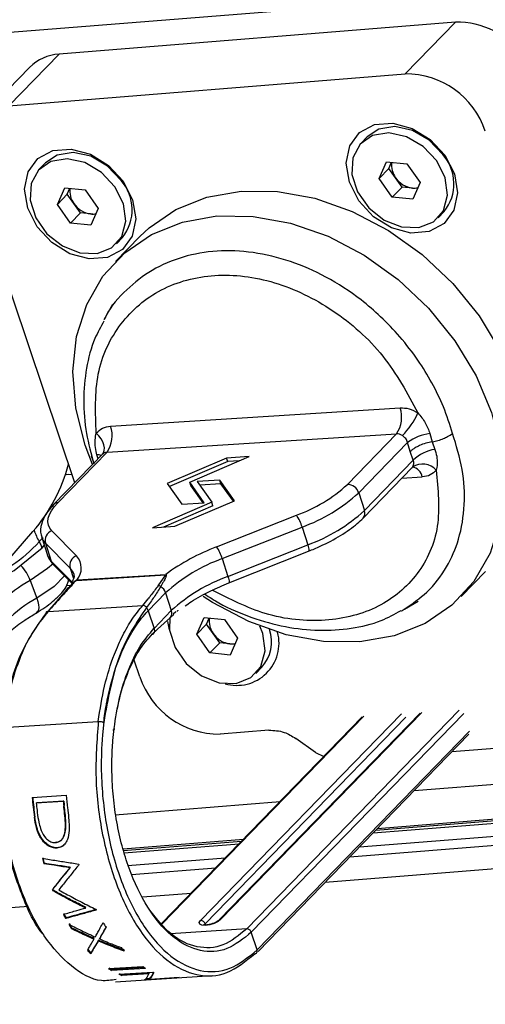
# Model space of a CAD drawing. Header units: millimetres. Extents: x 9 to 583, y 10 to 410.
# Tile 40 of 122: x 256.74 to 261.38, y 62.11 to 71.93. Entities that reach past the tile are written whole.
import ezdxf

# ---------------------------------------------------------------- set-up
doc = ezdxf.new("R2010")
doc.units = ezdxf.units.MM

msp = doc.modelspace()

# ---------------------------------------------------------------- linework, layer by layer
at = {"color": 7, "linetype": 'Continuous', "lineweight": 25}
for p, q in [((270.3111, 72.9007), (244.5318, 70.8234)), ((261.0825, 71.9022), (257.1335, 71.584)), ((260.5821, 71.3866), (261.0825, 71.9022)), ((257.1335, 71.584), (256.633, 71.0684)), ((256.8392, 71.452), (256.3388, 70.9364)), ((256.633, 71.0684), (260.5821, 71.3866)), ((260.2037, 70.7594), (260.1425, 70.6963)), ((256.9972, 70.501), (256.936, 70.438)), ((260.3225, 70.3438), (260.3952, 70.5104)), ((260.4208, 70.445), (260.3225, 70.3438)), ((260.3952, 70.5104), (260.599, 70.4904)), ((260.4208, 70.445), (260.4471, 70.5053)), ((260.4864, 70.3517), (260.4208, 70.445)), ((260.599, 70.4904), (260.7302, 70.3037)), ((257.289, 67.3079), (256.2504, 70.4012)), ((260.4537, 70.157), (260.3225, 70.3438)), ((260.552, 70.2583), (260.4864, 70.3517)), ((257.116, 70.0854), (257.1887, 70.2521)), ((257.1887, 70.2521), (257.3926, 70.232)), ((257.2143, 70.1867), (257.2406, 70.247)), ((257.3926, 70.232), (257.5237, 70.0453)), ((260.552, 70.2583), (260.4537, 70.157)), ((260.6539, 70.2483), (260.552, 70.2583)), ((260.7039, 70.2434), (260.6539, 70.2483)), ((260.7302, 70.3037), (260.6575, 70.137)), ((257.2143, 70.1867), (257.116, 70.0854)), ((257.2799, 70.0933), (257.2143, 70.1867)), ((260.6575, 70.137), (260.4537, 70.157)), ((257.2472, 69.8987), (257.116, 70.0854)), ((257.3455, 69.9999), (257.2799, 70.0933)), ((257.5237, 70.0453), (257.451, 69.8786)), ((257.3455, 69.9999), (257.2472, 69.8987)), ((257.4474, 69.9899), (257.3455, 69.9999)), ((257.4974, 69.985), (257.4474, 69.9899)), ((260.9102, 69.9511), (260.9715, 70.0142)), ((257.451, 69.8786), (257.2472, 69.8987)), ((257.9375, 69.7657), (257.6962, 69.5172)), ((257.7038, 69.6927), (257.765, 69.7558)), ((257.6641, 69.0867), (257.5787, 68.9345)), ((257.6467, 67.874), (260.5315, 68.0567)), ((257.4965, 67.7735), (257.5035, 67.8024)), ((257.6112, 67.6141), (260.496, 67.7968)), ((260.0061, 67.2921), (260.496, 67.7968)), ((260.8291, 67.7986), (260.8523, 67.7181)), ((260.1193, 67.2088), (260.6067, 67.7109)), ((260.6326, 67.6198), (260.6067, 67.7109)), ((260.8523, 67.7181), (260.8792, 67.642)), ((257.5796, 67.6072), (257.0779, 67.0904)), ((257.6112, 67.6141), (257.1213, 67.1094)), ((257.4538, 67.5783), (257.4808, 67.5055)), ((257.5103, 67.5884), (257.5025, 67.6209)), ((258.435, 67.316), (259.0272, 67.5696)), ((259.0272, 67.5696), (258.8024, 67.5553)), ((260.6634, 67.5337), (260.6326, 67.6198)), ((260.8792, 67.642), (260.8885, 67.6111)), ((258.8024, 67.5553), (258.2102, 67.3018)), ((258.8137, 67.5199), (258.232, 67.2708)), ((258.8137, 67.5199), (258.8024, 67.5553)), ((258.9281, 67.5271), (258.8137, 67.5199)), ((260.176, 67.0316), (260.6634, 67.5337)), ((260.163, 66.9566), (260.6557, 67.4643)), ((260.8984, 67.4624), (260.8925, 67.4346)), ((258.2102, 67.3018), (258.3556, 67.095)), ((258.5804, 67.1092), (258.435, 67.316)), ((258.4464, 67.2806), (258.435, 67.316)), ((258.5674, 67.1084), (258.4464, 67.2806)), ((258.7348, 67.335), (258.51, 67.3208)), ((258.51, 67.3208), (258.6554, 67.114)), ((258.7462, 67.2996), (258.5343, 67.2862)), ((258.8802, 67.1282), (258.7348, 67.335)), ((258.7462, 67.2996), (258.7348, 67.335)), ((258.8698, 67.1238), (258.7462, 67.2996)), ((260.1193, 67.2088), (260.176, 67.0316)), ((258.6554, 67.114), (258.0632, 66.8604)), ((258.6667, 67.0785), (258.1736, 66.8674)), ((258.288, 66.8747), (258.8802, 67.1282)), ((258.3556, 67.095), (258.5804, 67.1092)), ((258.6667, 67.0785), (258.6554, 67.114)), ((258.7025, 66.6692), (259.4981, 66.985)), ((255.9239, 65.7318), (256.873, 66.8226)), ((257.0606, 66.8306), (257.3073, 66.5808)), ((258.0632, 66.8604), (258.288, 66.8747)), ((258.7593, 66.5518), (259.5549, 66.8676)), ((259.5549, 66.8676), (259.6116, 66.6904)), ((256.9609, 66.7643), (257.0176, 66.5871)), ((256.9638, 66.756), (256.9609, 66.7643)), ((256.9864, 66.6844), (256.963, 66.6603)), ((256.9974, 66.7056), (257.2441, 66.4559)), ((256.9974, 66.7056), (257.0541, 66.5284)), ((258.816, 66.3746), (259.6116, 66.6904)), ((257.0205, 66.5788), (257.0176, 66.5871)), ((258.8245, 66.3104), (259.6201, 66.6262)), ((257.0745, 66.4944), (257.2566, 66.3101)), ((258.7593, 66.5518), (258.816, 66.3746)), ((257.3054, 66.3353), (258.1974, 66.3918)), ((257.312, 66.3393), (258.1976, 66.3954)), ((258.119, 66.2809), (258.1974, 66.3918)), ((258.2011, 66.3931), (258.2009, 66.3756)), ((261.1405, 66.174), (261.3818, 66.4226)), ((256.8454, 66.3345), (256.9111, 66.1581)), ((257.2812, 66.313), (257.2902, 66.3227)), ((257.2956, 66.3317), (257.304, 66.3363)), ((257.2998, 66.3315), (257.3054, 66.3353)), ((258.1647, 66.3074), (258.146, 66.2744)), ((257.1834, 66.2135), (256.9998, 66.002)), ((257.203, 66.2827), (257.259, 66.2872)), ((258.0224, 66.033), (258.1948, 66.2106)), ((258.1948, 66.2106), (258.2515, 66.0334)), ((257.967, 66.086), (258.0211, 66.1521)), ((260.5743, 66.0469), (260.7112, 66.1291)), ((257.0242, 66.0262), (257.967, 66.086)), ((258.0057, 66.0657), (258.0224, 66.033)), ((258.0224, 66.033), (258.0791, 65.8558)), ((258.0791, 65.8558), (258.2515, 66.0334)), ((258.298, 66.0221), (258.2712, 65.9981)), ((258.2447, 65.966), (258.0836, 65.8222)), ((258.2337, 65.8417), (258.2181, 65.9262)), ((258.2768, 65.9951), (258.2447, 65.966)), ((258.5046, 65.7976), (258.5773, 65.9643)), ((258.6029, 65.8989), (258.5046, 65.7976)), ((258.5773, 65.9643), (258.7812, 65.9443)), ((258.6029, 65.8989), (258.6292, 65.9592)), ((258.6685, 65.8055), (258.6029, 65.8989)), ((258.7812, 65.9443), (258.9123, 65.7575)), ((258.0592, 65.798), (258.1108, 65.8466)), ((258.0791, 65.8558), (258.0836, 65.8222)), ((258.7341, 65.7122), (258.6685, 65.8055)), ((258.6358, 65.6109), (258.5046, 65.7976)), ((258.7341, 65.7122), (258.6358, 65.6109)), ((258.836, 65.7022), (258.7341, 65.7122)), ((258.886, 65.6972), (258.836, 65.7022)), ((258.9123, 65.7575), (258.8396, 65.5909)), ((258.8396, 65.5909), (258.6358, 65.6109)), ((257.9385, 65.3737), (257.8829, 65.5394)), ((259.0924, 65.405), (259.1536, 65.468)), ((256.5732, 64.8685), (257.5235, 64.9287)), ((260.1538, 64.9735), (258.1535, 62.9127)), ((260.7308, 65.0101), (258.729, 62.9478)), ((259.2246, 64.841), (258.7372, 64.8017)), ((259.1162, 62.6352), (261.2182, 64.8008)), ((259.6871, 64.6189), (259.4926, 64.7582)), ((261.706, 64.6773), (261.0467, 64.6241)), ((259.6871, 64.6189), (259.7707, 64.5789)), ((256.8652, 64.1711), (257.2046, 64.1926)), ((256.9051, 64.1157), (257.1749, 64.1328)), ((257.1801, 64.1337), (256.9103, 64.1166)), ((257.1801, 64.1337), (257.1749, 64.1328)), ((256.9051, 64.1157), (256.9103, 64.1166)), ((257.1847, 64.0889), (257.1795, 64.0878)), ((256.8865, 63.973), (256.8917, 63.9747)), ((260.263, 63.8167), (261.8611, 63.9455)), ((260.2889, 63.8433), (261.857, 63.9697)), ((260.3067, 63.8617), (261.8541, 63.9864)), ((257.2015, 63.8944), (257.1964, 63.8922)), ((257.7703, 63.6573), (258.9701, 63.754)), ((257.1025, 63.7233), (257.0976, 63.7203)), ((257.1146, 63.6688), (257.1097, 63.6655)), ((257.773, 63.6406), (258.9522, 63.7356)), ((257.7799, 63.6166), (258.9264, 63.709)), ((260.0304, 63.5771), (261.9232, 63.7296)), ((256.9815, 63.5089), (256.9862, 63.513)), ((257.247, 63.4729), (257.2425, 63.4686)), ((257.8553, 63.4018), (258.6938, 63.4693)), ((257.088, 63.2758), (257.0926, 63.2814)), ((257.1299, 63.2482), (257.1341, 63.2536)), ((257.1585, 63.2841), (257.1341, 63.2536)), ((257.0712, 63.2385), (257.0754, 63.2439)), ((257.3967, 63.067), (257.4005, 63.0734)), ((257.1986, 62.962), (257.2021, 62.9689)), ((257.2578, 62.8603), (257.261, 62.8677)), ((257.4803, 62.7564), (257.4831, 62.7643)), ((257.5352, 62.7599), (257.5381, 62.7678)), ((259.1055, 62.6488), (259.0488, 62.826)), ((257.5228, 62.7382), (257.5256, 62.7462)), ((257.4478, 62.6125), (257.4501, 62.6211)), ((257.6266, 62.4624), (257.966, 62.4839)), ((257.9958, 62.4654), (257.6564, 62.4439)), ((257.9816, 62.474), (257.6575, 62.4534)), ((257.6575, 62.4534), (257.6564, 62.4439)), ((257.6946, 62.3323), (258.6618, 62.3936)), ((257.7294, 62.406), (258.0688, 62.4275)), ((258.0263, 62.4101), (257.7597, 62.3932)), ((257.7597, 62.3932), (257.7604, 62.403)), ((258.0269, 62.4198), (257.7604, 62.403)), ((258.3305, 62.3729), (257.9911, 62.3514)), ((258.0325, 62.364), (257.9993, 62.3619)), ((258.0269, 62.4198), (258.0263, 62.4101)), ((258.0329, 62.3559), (258.0325, 62.3659)), ((258.0329, 62.3559), (258.3, 62.3728)), ((257.9911, 62.3514), (257.9909, 62.3546))]:
    msp.add_line(p, q, dxfattribs=at)
at = {"color": 8, "linetype": 'Continuous', "lineweight": 25}
for p, q in [((257.5217, 67.5477), (257.5103, 67.5884)), ((260.5481, 67.3534), (260.7525, 67.3664)), ((256.9642, 66.7537), (256.934, 66.7225)), ((256.9585, 66.6578), (256.9859, 66.6861)), ((257.0541, 66.5284), (257.2608, 66.3191)), ((257.2441, 66.4559), (257.2769, 66.3533)), ((258.7463, 62.9553), (260.7481, 65.0177)), ((261.1214, 65.0413), (259.0035, 62.8593)), ((258.1583, 62.9074), (260.1711, 64.9811)), ((260.5445, 65.0048), (258.5427, 62.9424)), ((260.5898, 64.9715), (258.588, 62.9092)), ((261.1667, 65.008), (259.0488, 62.826)), ((259.1055, 62.6488), (261.2234, 64.8308)), ((260.6725, 64.2385), (261.7953, 64.329)), ((257.6912, 63.9983), (259.3358, 64.1308)), ((260.1268, 63.6764), (261.8897, 63.8184)), ((257.8162, 63.4902), (258.7901, 63.5687)), ((259.7852, 63.3245), (262.0084, 63.5036)), ((257.9629, 63.1776), (258.4486, 63.2168)), ((241.8685, 61.8808), (256.8266, 63.0861)), ((259.0035, 62.8593), (258.245, 62.8113)), ((258.5805, 62.8985), (258.588, 62.9092)), ((258.588, 62.9092), (258.5915, 62.8982))]:
    msp.add_line(p, q, dxfattribs=at)
at = {"color": 7, "linetype": 'Continuous', "lineweight": 25, "flags": 128}
for points in [[(261.0727, 70.3898), (261.1042, 70.1996), (261.0688, 70.0272), (260.9707, 69.8935), (260.8219, 69.8145), (260.6402, 69.7999), (260.4476, 69.8513), (260.2673, 69.9626), (260.121, 70.1204), (260.0264, 70.3055), (259.995, 70.4957), (260.0304, 70.6681), (260.1284, 70.8018), (260.2773, 70.8808), (260.459, 70.8954), (260.6516, 70.844), (260.8319, 70.7327), (260.9782, 70.575), (261.0727, 70.3898)], [(260.9574, 70.5829), (260.8227, 70.7259), (260.6562, 70.8231), (260.4804, 70.8614), (260.3192, 70.8356), (260.2037, 70.7594)], [(260.8962, 70.5199), (260.7615, 70.6629), (260.595, 70.7601), (260.4192, 70.7984), (260.258, 70.7725), (260.1329, 70.6861), (260.061, 70.5507), (260.052, 70.3847), (260.107, 70.2104), (260.2186, 70.0514), (260.3719, 69.9293), (260.5459, 69.8603), (260.7174, 69.854), (260.863, 69.9111), (260.9632, 70.024), (261.0043, 70.1773), (260.981, 70.3504), (260.8962, 70.5199)], [(257.8663, 70.1314), (257.8977, 69.9412), (257.8623, 69.7688), (257.7643, 69.6351), (257.6154, 69.5562), (257.4337, 69.5415), (257.2411, 69.593), (257.0608, 69.7042), (256.9145, 69.862), (256.8199, 70.0471), (256.7885, 70.2374), (256.8239, 70.4097), (256.9219, 70.5435), (257.0708, 70.6224), (257.2525, 70.6371), (257.4451, 70.5856), (257.6254, 70.4743), (257.7717, 70.3166), (257.8663, 70.1314)], [(257.6897, 70.2615), (257.555, 70.4045), (257.3885, 70.5017), (257.2128, 70.54), (257.0515, 70.5142), (256.9264, 70.4277), (256.8545, 70.2923), (256.8455, 70.1263), (256.9005, 69.952), (257.0122, 69.7931), (257.1654, 69.6709), (257.3395, 69.602), (257.5109, 69.5956), (257.6565, 69.6527), (257.7567, 69.7656), (257.7979, 69.9189), (257.7745, 70.092), (257.6897, 70.2615)], [(257.7509, 70.3246), (257.6162, 70.4676), (257.4497, 70.5648), (257.274, 70.603), (257.1127, 70.5772), (256.9972, 70.501)], [(257.9375, 69.7657), (258.0293, 69.8523), (258.2967, 70.0346), (258.6055, 70.1579), (258.9463, 70.2185), (259.3088, 70.2145), (259.682, 70.1462), (260.0545, 70.0155), (260.415, 69.8264), (260.7525, 69.5846), (261.0568, 69.2976), (261.3187, 68.9741), (261.5302, 68.6237), (261.6848, 68.2573)], [(257.4662, 67.4905), (257.3932, 67.6824), (257.3001, 68.0538), (257.2714, 68.4188), (257.3079, 68.7664), (257.4085, 69.0861), (257.5702, 69.368), (257.7881, 69.6037), (258.0554, 69.786), (258.3642, 69.9093), (258.7051, 69.9699), (259.0676, 69.966), (259.4407, 69.8976), (259.8132, 69.7669), (260.1737, 69.5778), (260.5112, 69.3361), (260.8155, 69.0491), (261.0774, 68.7255), (261.2889, 68.3752), (261.4435, 68.0088), (261.4435, 68.0088)], [(261.4435, 68.0088), (261.5366, 67.6374), (261.5653, 67.2724), (261.5288, 66.9247), (261.4282, 66.6051), (261.2665, 66.3231), (261.0487, 66.0874), (260.7813, 65.9052), (260.4725, 65.7819), (260.1316, 65.7212), (259.7691, 65.7252), (259.396, 65.7935), (259.0235, 65.9243), (258.663, 66.1134), (258.5674, 66.1749)], [(257.2618, 67.3892), (257.2295, 67.3897), (257.2046, 67.3886)], [(257.0606, 66.8306), (257.0395, 66.8575), (257.0266, 66.8873), (257.0219, 66.9198), (257.0255, 66.9545), (257.0374, 66.9912), (257.0575, 67.0295), (257.0855, 67.069), (257.1213, 67.1094)], [(256.4092, 66.2896), (256.6837, 66.4352), (256.963, 66.6603)], [(258.2351, 65.9668), (258.2341, 65.8385), (258.2891, 65.6643), (258.4008, 65.5053), (258.554, 65.3831), (258.7281, 65.3142), (258.8995, 65.3079), (259.0451, 65.365), (259.1453, 65.4778), (259.1865, 65.6311), (259.1631, 65.8042), (259.1336, 65.879)], [(258.7463, 62.9553), (258.7181, 62.9337), (258.6786, 62.9144), (258.6339, 62.9003), (258.5909, 62.8937), (258.556, 62.8954), (258.5346, 62.9053), (258.5299, 62.9218), (258.5427, 62.9424)]]:
    msp.add_lwpolyline(points, dxfattribs=at)
at = {"color": 8, "linetype": 'Continuous', "lineweight": 25, "flags": 128}
for points in [[(257.567, 67.5943), (257.576, 67.6083), (257.5836, 67.6315), (257.5849, 67.6579), (257.5799, 67.6865), (257.5688, 67.7164), (257.5519, 67.7464), (257.5298, 67.7754), (257.5035, 67.8024)], [(256.9974, 66.7056), (256.9739, 66.7355), (256.9638, 66.756)], [(259.6116, 66.6904), (259.6166, 66.6736), (259.6203, 66.6587), (259.6225, 66.646), (259.6233, 66.6361), (259.6225, 66.6295), (259.6202, 66.6263), (259.6201, 66.6262)], [(257.0726, 66.5016), (257.0172, 66.4521), (256.8454, 66.3345)], [(257.0541, 66.5284), (257.0306, 66.5583), (257.0205, 66.5788)], [(257.1875, 66.3801), (257.0829, 66.2757), (256.9111, 66.1581)], [(258.816, 66.3746), (258.821, 66.3579), (258.8247, 66.3429), (258.8269, 66.3302), (258.8277, 66.3204), (258.8269, 66.3137), (258.8246, 66.3105), (258.8245, 66.3104)], [(256.9111, 66.1581), (256.9219, 66.1241), (256.9281, 66.0924), (256.9296, 66.0642), (256.9262, 66.0405), (256.9182, 66.0222), (256.9058, 66.0101), (256.9053, 66.0098)]]:
    msp.add_lwpolyline(points, dxfattribs=at)
at = {"color": 7, "linetype": 'Continuous', "lineweight": 25}
for centre, radius, start, end in [((261.1019, 71.0997), 0.8028, 34.6271, 91.38682), ((257.1577, 71.1361), 0.4486, 93.09969, 135.23762), ((260.5899, 70.5539), 0.8327, 18.24331, 90.5398), ((260.6251, 70.2902), 0.4429, 321.45302, 41.38021), ((260.645, 70.4709), 0.1984, 170.08826, 216.94659), ((257.4186, 70.0318), 0.4429, 321.45302, 41.38021), ((260.6858, 70.4873), 0.2412, 214.23342, 262.4006), ((257.4385, 70.2126), 0.1984, 170.08826, 216.94659), ((260.6708, 70.4061), 0.1587, 263.89246, 283.38593), ((257.4793, 70.229), 0.2412, 214.23342, 262.4006), ((257.4643, 70.1477), 0.1587, 263.89246, 283.38593), ((260.2558, 67.962), 0.2915, 325.4855, 18.96111), ((259.969, 68.3464), 0.8155, 315.88063, 335.29375), ((257.371, 67.7793), 0.2915, 325.4855, 18.96111), ((260.8898, 67.3189), 0.4836, 97.2151, 125.83558), ((260.9389, 67.2537), 0.3929, 98.74494, 134.53774), ((255.5998, 67.9228), 1.6827, 319.16853, 345.21295), ((260.7565, 67.3092), 0.1851, 42.67647, 123.20591), ((258.9888, 68.4011), 1.505, 289.78036, 312.53027), ((260.0056, 67.1727), 0.1193, 17.60967, 89.73923), ((258.989, 68.4411), 1.6722, 289.78036, 312.53027), ((259.1938, 66.7654), 0.3753, 15.80735, 35.81282), ((259.0457, 68.2639), 1.6722, 289.78036, 312.53027), ((257.505, 67.0453), 0.6559, 198.70695, 209.48149), ((257.0974, 66.7334), 0.1039, 110.76956, 195.55028), ((256.8304, 66.6642), 0.1189, 27.27358, 29.36261), ((259.4721, 64.6478), 2.163, 110.844, 126.16611), ((258.3982, 66.4496), 0.3753, 15.80735, 35.81282), ((257.3441, 66.4837), 0.1039, 110.76956, 195.55028), ((257.1681, 66.4571), 0.1862, 320.20303, 41.6398), ((259.3252, 64.9783), 1.6722, 109.78036, 132.53027), ((257.5382, 65.0978), 1.4176, 119.25855, 134.2969), ((259.3819, 64.8011), 1.6722, 109.78036, 132.53027), ((257.2016, 66.2006), 0.0222, 88.48398, 144.5724), ((258.1226, 66.2364), 0.0446, 58.46951, 94.59457), ((258.0764, 66.1706), 0.1249, 18.63923, 56.17465), ((257.6039, 64.9214), 1.4176, 119.25855, 134.2969), ((258.1795, 66.0066), 0.0768, 328.05221, 20.36791), ((258.8271, 65.9248), 0.1984, 170.08826, 216.94659), ((258.8679, 65.9412), 0.2412, 214.23342, 262.4006), ((258.9045, 65.7089), 0.4208, 253.74476, 15.01137), ((258.8679, 65.7229), 0.3828, 318.26407, 18.38682), ((258.8529, 65.86), 0.1587, 263.89246, 283.38593), ((258.7294, 65.6344), 0.8327, 198.24331, 270.5398), ((260.5268, 64.4645), 3.6733, 184.58152, 187.68912), ((260.5134, 64.4636), 3.6546, 184.5816, 187.68908), ((260.8395, 64.4845), 3.6814, 185.48218, 186.18631), ((260.8259, 64.4836), 3.6626, 185.48218, 186.18631), ((260.8779, 64.4871), 3.6851, 184.58426, 186.60495), ((260.5646, 64.4669), 3.6763, 185.48167, 186.63228), ((260.0565, 64.3692), 3.193, 194.63551, 195.63031), ((260.0453, 64.3688), 3.1766, 194.63551, 195.63031), ((260.3149, 64.3679), 3.1089, 196.09662, 196.24036), ((259.5873, 64.2153), 2.6991, 200.96783, 201.21701), ((259.5805, 64.2165), 2.6873, 200.96797, 201.21695), ((259.5118, 64.054), 2.2455, 206.46287, 206.64418), ((259.0805, 63.9853), 2.1422, 207.23892, 208.53412), ((259.0745, 63.9869), 2.1313, 207.23895, 208.5341), ((258.8748, 63.869), 1.9059, 210.34742, 211.95606), ((258.8698, 63.8712), 1.8961, 210.34745, 211.95605), ((259.2026, 63.8834), 1.8922, 210.54317, 212.15953), ((258.5425, 62.8947), 0.0477, 17.60967, 89.73922), ((258.714, 63.5222), 1.2837, 221.43487, 223.52842), ((258.3666, 63.4933), 1.2728, 221.6888, 223.7943), ((258.3641, 63.4975), 1.2663, 221.68883, 223.79428), ((258.0734, 63.15), 0.8201, 236.98833, 239.43414), ((258.0724, 63.1559), 0.8158, 236.98833, 239.43414), ((258.4128, 63.1715), 0.8201, 236.98833, 239.43414), ((258.0093, 63.0279), 0.682, 245.76654, 248.53221), ((258.0087, 63.0344), 0.6785, 245.76654, 248.53221), ((258.3541, 63.0615), 0.6953, 245.77728, 246.35019), ((258.3136, 62.9153), 0.5426, 268.56329, 271.78432), ((257.9742, 62.8924), 0.5413, 271.05149, 271.78603)]:
    msp.add_arc(centre, radius, start, end, dxfattribs=at)
at = {"color": 8, "linetype": 'Continuous', "lineweight": 25}
for centre, radius, start, end in [((257.5089, 67.4605), 0.1279, 69.5845, 89.3659), ((260.6346, 67.3468), 0.1195, 9.44728, 80.9555), ((257.1236, 67.0449), 0.0644, 92.04548, 135.16459), ((260.1068, 67.0051), 0.0742, 319.22282, 20.97801), ((257.1349, 66.554), 0.0848, 197.57112, 224.59229), ((256.4389, 66.1831), 0.4338, 20.42494, 43.62816), ((257.1441, 66.3531), 0.1433, 16.01388, 45.80301), ((258.7473, 62.9296), 0.0258, 92.04561, 135.15925)]:
    msp.add_arc(centre, radius, start, end, dxfattribs=at)
for points, knots in [([(261.0552, 67.8012), (261.0268, 67.8901), (260.9722, 68.0609), (260.853, 68.3054), (260.709, 68.5406), (260.5376, 68.7629), (260.3453, 68.964), (260.1024, 69.1718), (259.8017, 69.3679), (259.4362, 69.5276), (259.0672, 69.6161), (258.7038, 69.631), (258.3622, 69.5713), (258.0554, 69.4409), (257.7985, 69.2381), (257.6404, 69.0636), (257.5882, 68.9456), (257.5825, 68.9326)], [0, 0, 0, 0, 0.058303, 0.112103, 0.165031, 0.223771, 0.278786, 0.330061, 0.414361, 0.494943, 0.577937, 0.659825, 0.741713, 0.824707, 0.905291, 0.989589, 1, 1, 1, 1]), ([(260.5727, 66.0492), (260.6513, 66.1024), (260.8193, 66.2161), (261.0005, 66.4568), (261.1292, 66.7513), (261.1825, 67.0813), (261.1647, 67.4403), (261.0917, 67.6809), (261.0552, 67.8012)], [0, 0, 0, 0, 0.151574, 0.324303, 0.484648, 0.662149, 0.831074, 1, 1, 1, 1]), ([(260.8925, 67.4346), (260.9108, 67.2426), (260.9474, 66.8585), (260.7295, 66.3777), (260.3362, 66.0441), (259.7991, 65.9068), (259.2068, 65.9598), (258.834, 66.149), (258.6592, 66.2377)], [0, 0, 0, 0, 0.1699904, 0.3399786, 0.5099643, 0.6799483, 0.8499323, 1, 1, 1, 1]), ([(256.936, 66.7187), (256.8507, 66.6336), (256.7227, 66.5058), (256.5574, 66.4238), (256.5023, 66.3965)], [0, 0, 0, 0, 0.666413, 1, 1, 1, 1])]:
    msp.add_open_spline(points, degree=3, knots=knots, dxfattribs=at)
at = {"color": 7, "linetype": 'Continuous', "lineweight": 25}
for points, knots in [([(257.5035, 67.8024), (257.4954, 68.0051), (257.4794, 68.4103), (257.7222, 68.9169), (258.1315, 69.2664), (258.6753, 69.413), (259.2821, 69.3392), (259.8731, 69.0531), (260.3918, 68.5947), (260.6038, 68.2019), (260.7098, 68.0055)], [0, 0, 0, 0, 0.125002, 0.250003, 0.375002, 0.5, 0.624997, 0.749996, 0.875025, 1, 1, 1, 1]), ([(257.5792, 68.9209), (257.5478, 68.8644), (257.4676, 68.7203), (257.3986, 68.4529), (257.3692, 68.1334), (257.3942, 67.8104), (257.452, 67.5986), (257.4795, 67.498)], [0, 0, 0, 0, 0.140423, 0.358532, 0.578262, 0.799645, 1, 1, 1, 1]), ([(260.5315, 68.0567), (260.5616, 68.0558), (260.6217, 68.0539), (260.6804, 68.0217), (260.7098, 68.0055)], [0, 0, 0, 0, 0.499927, 1, 1, 1, 1]), ([(260.7098, 68.0055), (260.736, 67.9737), (260.7885, 67.91), (260.8155, 67.8358), (260.8291, 67.7986)], [0, 0, 0, 0, 0.4996856, 1, 1, 1, 1]), ([(257.5035, 67.8024), (257.5227, 67.8216), (257.5613, 67.86), (257.6182, 67.8693), (257.6467, 67.874)], [0, 0, 0, 0, 0.500002, 1, 1, 1, 1]), ([(257.5025, 67.6209), (257.4979, 67.6472), (257.4887, 67.6999), (257.4939, 67.749), (257.4965, 67.7735)], [0, 0, 0, 0, 0.500186, 1, 1, 1, 1]), ([(260.5544, 67.7787), (260.5449, 67.7844), (260.526, 67.7957), (260.506, 67.7964), (260.496, 67.7968)], [0, 0, 0, 0, 0.500018, 1, 1, 1, 1]), ([(260.6067, 67.7109), (260.6046, 67.7179), (260.6006, 67.7318), (260.588, 67.75), (260.5721, 67.7657), (260.5603, 67.7743), (260.5544, 67.7787)], [0, 0, 0, 0, 0.2498815, 0.4999835, 0.750135, 1, 1, 1, 1]), ([(260.8523, 67.7181), (260.8711, 67.722), (260.9086, 67.7296), (260.9615, 67.7482), (261.0135, 67.7721), (261.0396, 67.7903), (261.0552, 67.8012)], [0, 0, 0, 0, 0.250811, 0.500105, 0.700927, 1, 1, 1, 1]), ([(260.8523, 67.7181), (260.8309, 67.7137), (260.7881, 67.7049), (260.728, 67.682), (260.6845, 67.6596), (260.6532, 67.639), (260.6398, 67.6265), (260.6326, 67.6198)], [0, 0, 0, 0, 0.25055, 0.49938, 0.701754, 0.838971, 1, 1, 1, 1]), ([(257.6112, 67.6141), (257.6016, 67.6125), (257.5825, 67.6093), (257.5691, 67.5959), (257.5624, 67.5892)], [0, 0, 0, 0, 0.499982, 1, 1, 1, 1]), ([(257.5701, 67.5993), (257.5699, 67.5988), (257.5695, 67.598), (257.5689, 67.597), (257.5686, 67.5965)], [0, 0, 0, 0, 0.5373448, 1, 1, 1, 1]), ([(260.8885, 67.6111), (260.894, 67.5857), (260.905, 67.5348), (260.9006, 67.4866), (260.8984, 67.4624)], [0, 0, 0, 0, 0.500186, 1, 1, 1, 1]), ([(260.6551, 67.464), (260.6581, 67.4687), (260.6642, 67.4779), (260.6692, 67.4962), (260.6698, 67.5155), (260.6655, 67.5276), (260.6634, 67.5337)], [0, 0, 0, 0, 0.249867, 0.500021, 0.750121, 1, 1, 1, 1]), ([(260.6494, 67.4576), (260.6514, 67.4595), (260.656, 67.4643), (260.6565, 67.4644), (260.6567, 67.4644)], [0, 0, 0, 0, 0.409644, 1, 1, 1, 1]), ([(260.8925, 67.4346), (260.8742, 67.4164), (260.8374, 67.3798), (260.7808, 67.3709), (260.7525, 67.3664)], [0, 0, 0, 0, 0.500073, 1, 1, 1, 1]), ([(257.0779, 67.0904), (257.0577, 67.068), (257.0034, 67.0078), (256.9556, 66.9103), (256.9402, 66.8094), (256.9653, 66.7646), (256.9716, 66.7533)], [0, 0, 0, 0, 0.214172, 0.577203, 0.893116, 1, 1, 1, 1]), ([(259.6201, 66.6262), (259.6592, 66.6424), (259.7732, 66.6898), (259.9447, 66.7817), (260.0822, 66.8783), (260.144, 66.9382), (260.163, 66.9566)], [0, 0, 0, 0, 0.1747423, 0.5100376, 0.8493779, 1, 1, 1, 1]), ([(256.936, 66.7187), (256.9394, 66.7123), (256.9469, 66.6977), (256.9559, 66.678), (256.9594, 66.6649), (256.9587, 66.6595), (256.9585, 66.6578)], [0, 0, 0, 0, 0.209008, 0.472043, 0.837085, 1, 1, 1, 1]), ([(256.963, 66.6603), (256.962, 66.6593), (256.9603, 66.6578), (256.9586, 66.6572), (256.9585, 66.6576), (256.9585, 66.6578)], [0, 0, 0, 0, 0.474834, 0.755967, 1, 1, 1, 1]), ([(257.0283, 66.5761), (257.0369, 66.5523), (257.0478, 66.522), (257.0699, 66.4993), (257.0745, 66.4944)], [0, 0, 0, 0, 0.789184, 1, 1, 1, 1]), ([(257.2784, 66.393), (257.2819, 66.3852), (257.2887, 66.3705), (257.2655, 66.3265), (257.2547, 66.306)], [0, 0, 0, 0, 0.533049, 1, 1, 1, 1]), ([(256.9051, 66.0097), (256.9347, 66.0278), (257.0237, 66.0822), (257.1315, 66.1773), (257.2096, 66.2662), (257.2245, 66.3272), (257.2275, 66.3396)], [0, 0, 0, 0, 0.194376, 0.584874, 0.915844, 1, 1, 1, 1]), ([(257.1834, 66.2135), (257.2018, 66.2341), (257.2294, 66.265), (257.2576, 66.2971), (257.2688, 66.3085), (257.2697, 66.3094)], [0, 0, 0, 0, 0.647458, 0.971387, 1, 1, 1, 1]), ([(257.2812, 66.313), (257.2715, 66.3017), (257.2457, 66.2714), (257.2189, 66.2415), (257.2021, 66.2228)], [0, 0, 0, 0, 0.376481, 1, 1, 1, 1]), ([(257.2697, 66.3094), (257.274, 66.3137), (257.279, 66.3186), (257.2846, 66.3234), (257.2854, 66.3241)], [0, 0, 0, 0, 0.863818, 1, 1, 1, 1]), ([(257.2854, 66.3241), (257.2877, 66.326), (257.2908, 66.3286), (257.2946, 66.3311), (257.2956, 66.3317)], [0, 0, 0, 0, 0.720248, 1, 1, 1, 1]), ([(257.2998, 66.3315), (257.2985, 66.3305), (257.2948, 66.3276), (257.292, 66.3246), (257.2902, 66.3227)], [0, 0, 0, 0, 0.347658, 1, 1, 1, 1]), ([(258.1918, 66.3553), (258.1879, 66.3485), (258.1789, 66.3327), (258.1699, 66.3166), (258.1647, 66.3074)], [0, 0, 0, 0, 0.427705, 1, 1, 1, 1]), ([(258.1918, 66.3553), (258.1937, 66.3587), (258.1975, 66.3654), (258.1998, 66.3722), (258.2009, 66.3756)], [0, 0, 0, 0, 0.491795, 1, 1, 1, 1]), ([(258.3906, 66.0807), (258.4101, 66.0953), (258.4793, 66.1471), (258.629, 66.2274), (258.7639, 66.2847), (258.8245, 66.3104)], [0, 0, 0, 0, 0.177534, 0.63058, 1, 1, 1, 1]), ([(257.2021, 66.2228), (257.1716, 66.1896), (257.1104, 66.1232), (257.0529, 66.0586), (257.0242, 66.0262)], [0, 0, 0, 0, 0.499958, 1, 1, 1, 1]), ([(258.146, 66.2744), (258.1246, 66.2392), (258.0819, 66.1687), (258.0311, 66.1001), (258.0057, 66.0657)], [0, 0, 0, 0, 0.4998837, 1, 1, 1, 1]), ([(258.119, 66.2809), (258.0948, 66.2481), (258.0629, 66.2049), (258.0292, 66.1623), (258.0211, 66.1521)], [0, 0, 0, 0, 0.760008, 1, 1, 1, 1]), ([(258.5845, 66.198), (258.6314, 66.1679), (258.7808, 66.0719), (259.0533, 65.9593), (259.3892, 65.8647), (259.7248, 65.8277), (260.0465, 65.8494), (260.3245, 65.9159), (260.4763, 65.999), (260.5408, 66.0344)], [0, 0, 0, 0, 0.0738, 0.235347, 0.397094, 0.558939, 0.720565, 0.881391, 1, 1, 1, 1]), ([(256.5603, 64.8543), (256.6021, 65.0883), (256.6859, 65.5563), (256.8954, 65.8534), (257.0002, 66.0019)], [0, 0, 0, 0, 0.499992, 1, 1, 1, 1]), ([(257.0241, 66.0263), (256.9693, 65.9583), (256.8593, 65.8218), (256.7299, 65.5447), (256.6285, 65.2272), (256.5916, 64.988), (256.5732, 64.8685)], [0, 0, 0, 0, 0.249123, 0.50002, 0.750172, 1, 1, 1, 1]), ([(256.591, 65.7765), (256.6096, 65.7945), (256.6617, 65.8452), (256.7681, 65.9262), (256.8662, 65.986), (256.9051, 66.0097)], [0, 0, 0, 0, 0.249946, 0.702609, 1, 1, 1, 1]), ([(257.0242, 66.0262), (257.0216, 66.0259), (257.0159, 66.0251), (257.0083, 66.0207), (257.0018, 66.0132), (257.0005, 66.0059), (256.9998, 66.002)], [0, 0, 0, 0, 0.19956, 0.432736, 0.699543, 1, 1, 1, 1]), ([(257.5235, 64.9287), (257.5419, 65.0481), (257.5789, 65.2871), (257.6686, 65.5702), (257.7653, 65.789), (257.8603, 65.9542), (257.9316, 66.0423), (257.967, 66.0861)], [0, 0, 0, 0, 0.2497085, 0.4997289, 0.6668851, 0.8345999, 1, 1, 1, 1]), ([(258.0053, 66.0656), (257.9053, 65.9173), (257.7051, 65.6209), (257.6201, 65.1528), (257.5776, 64.9187)], [0, 0, 0, 0, 0.500008, 1, 1, 1, 1]), ([(257.5776, 64.9187), (257.5857, 64.9776), (257.5938, 65.0371), (257.605, 65.0988), (257.6079, 65.1144), (257.6404, 65.2837), (257.7314, 65.5979), (257.8806, 65.8689), (257.9858, 65.9943), (258.0129, 66.0234), (258.0197, 66.0306), (258.0214, 66.0324), (258.0219, 66.0328), (258.022, 66.0329), (258.022, 66.033), (258.022, 66.033), (258.022, 66.033), (258.022, 66.033)], [0, 0, 0, 0, 0.125253, 0.126421, 0.135255, 0.159473, 0.500155, 0.87462, 0.968772, 0.992211, 0.998048, 0.999508, 0.999875, 0.999968, 0.999991, 0.999998, 1, 1, 1, 1]), ([(258.0057, 66.0657), (258.0025, 66.0694), (257.9967, 66.0762), (257.9857, 66.0826), (257.9757, 66.0859), (257.9698, 66.0859), (257.967, 66.086)], [0, 0, 0, 0, 0.300456, 0.567264, 0.80044, 1, 1, 1, 1]), ([(258.308, 66.0242), (258.3103, 66.0266), (258.3128, 66.0295), (258.3146, 66.0323), (258.3148, 66.0327)], [0, 0, 0, 0, 0.8638178, 1, 1, 1, 1]), ([(258.3161, 66.0369), (258.3162, 66.0365), (258.3164, 66.0353), (258.3155, 66.0338), (258.3148, 66.0327)], [0, 0, 0, 0, 0.279752, 1, 1, 1, 1]), ([(260.5452, 66.031), (260.5477, 66.032), (260.5584, 66.0361), (260.5665, 66.0435), (260.5727, 66.0492)], [0, 0, 0, 0, 0.233722, 1, 1, 1, 1]), ([(257.6809, 64.8582), (257.6971, 64.9626), (257.7296, 65.1714), (257.8196, 65.4466), (257.9344, 65.6848), (258.0306, 65.7988), (258.0787, 65.8557)], [0, 0, 0, 0, 0.25004, 0.500085, 0.750133, 1, 1, 1, 1]), ([(257.6809, 64.8582), (257.6972, 64.9618), (257.7299, 65.1689), (257.8221, 65.4385), (257.9395, 65.6678), (258.0353, 65.7709), (258.0832, 65.8224)], [0, 0, 0, 0, 0.25, 0.500002, 0.750003, 1, 1, 1, 1]), ([(258.0592, 65.798), (258.0618, 65.7984), (258.0675, 65.7992), (258.075, 65.8035), (258.0816, 65.811), (258.0829, 65.8184), (258.0836, 65.8222)], [0, 0, 0, 0, 0.199827, 0.43309, 0.699808, 1, 1, 1, 1]), ([(257.5235, 64.9287), (257.5258, 64.9288), (257.5304, 64.929), (257.5405, 64.9286), (257.5537, 64.9269), (257.5657, 64.924), (257.5737, 64.9211), (257.5766, 64.9195), (257.578, 64.9188)], [0, 0, 0, 0, 0.12645, 0.251389, 0.500001, 0.748613, 0.873551, 1, 1, 1, 1]), ([(257.5781, 64.9188), (257.5731, 64.8738), (257.5646, 64.797), (257.559, 64.7095), (257.5569, 64.6649), (257.5564, 64.6515), (257.5525, 64.5548), (257.5523, 64.2733), (257.5964, 63.8964), (257.6814, 63.545), (257.7918, 63.2163), (257.9737, 62.8609), (258.2429, 62.5624), (258.5389, 62.4198), (258.8404, 62.4325), (259.0171, 62.5767), (259.1055, 62.6488)], [0, 0, 0, 0, 0.031333, 0.053584, 0.059772, 0.061633, 0.062673, 0.125297, 0.250206, 0.312831, 0.375455, 0.500364, 0.625273, 0.750182, 0.875091, 1, 1, 1, 1]), ([(256.9807, 62.7992), (256.9751, 62.8053), (256.8807, 62.9081), (256.7751, 63.1565), (256.6716, 63.4544), (256.6297, 63.62), (256.6104, 63.7091), (256.5865, 63.8266), (256.5705, 63.9285), (256.5597, 64.0214), (256.5596, 64.0218), (256.5594, 64.0234), (256.5588, 64.0292), (256.5561, 64.0523), (256.5467, 64.1437), (256.5265, 64.419), (256.5458, 64.671), (256.5599, 64.8543)], [0, 0, 0, 0, 0.015446, 0.261216, 0.384436, 0.469501, 0.494479, 0.507728, 0.630948, 0.630964, 0.631104, 0.6315, 0.633007, 0.638885, 0.662097, 0.75423, 1, 1, 1, 1]), ([(257.7016, 62.3539), (257.6528, 62.3466), (257.504, 62.3242), (257.2514, 62.4689), (256.9773, 62.766), (256.7542, 63.2028), (256.604, 63.729), (256.5318, 64.3069), (256.5594, 64.6813), (256.5732, 64.8685)], [0, 0, 0, 0, 0.075128, 0.229274, 0.383419, 0.537564, 0.691709, 0.845855, 1, 1, 1, 1]), ([(259.0488, 62.826), (258.9697, 62.7615), (258.8114, 62.6323), (258.5415, 62.621), (258.2765, 62.7486), (258.0356, 63.0159), (257.8727, 63.3341), (257.7739, 63.6283), (257.7167, 63.8648), (257.6779, 64.1117), (257.6583, 64.3634), (257.6585, 64.5313), (257.6618, 64.6171), (257.6623, 64.6281), (257.6642, 64.6691), (257.6691, 64.7482), (257.6769, 64.818), (257.6813, 64.8582)], [0, 0, 0, 0, 0.124867, 0.249733, 0.3746, 0.499466, 0.624333, 0.686936, 0.749539, 0.812143, 0.874746, 0.937348, 0.937582, 0.939661, 0.945651, 0.968678, 1, 1, 1, 1]), ([(257.6677, 64.8442), (257.6718, 64.8447), (257.6799, 64.8456), (257.6862, 64.849), (257.6872, 64.8534), (257.683, 64.8566), (257.6808, 64.8582)], [0, 0, 0, 0, 0.257481, 0.500425, 0.742891, 1, 1, 1, 1]), ([(259.2246, 64.841), (259.2757, 64.839), (259.367, 64.8354), (259.4542, 64.7818), (259.4926, 64.7582)], [0, 0, 0, 0, 0.559222, 1, 1, 1, 1]), ([(256.9129, 64.0423), (256.9139, 64.0344), (256.9187, 63.9948), (256.9273, 63.934), (256.9415, 63.8825), (256.9472, 63.8618)], [0, 0, 0, 0, 0.129947, 0.650023, 1, 1, 1, 1]), ([(257.1965, 63.8922), (257.1963, 63.9), (257.1954, 63.939), (257.1884, 64.0043), (257.1823, 64.0619), (257.1795, 64.0878)], [0, 0, 0, 0, 0.120921, 0.605361, 1, 1, 1, 1]), ([(257.2015, 63.8944), (257.2013, 63.9022), (257.2005, 63.9411), (257.1935, 64.0061), (257.1874, 64.0634), (257.1847, 64.0889)], [0, 0, 0, 0, 0.121542, 0.60848, 1, 1, 1, 1]), ([(257.2173, 64.0632), (257.2182, 64.0553), (257.2227, 64.0157), (257.2311, 63.9481), (257.2331, 63.8893), (257.234, 63.8617)], [0, 0, 0, 0, 0.116909, 0.584839, 1, 1, 1, 1]), ([(257.1097, 63.6655), (257.1029, 63.6654), (257.0821, 63.665), (257.0453, 63.675), (256.9976, 63.7059), (256.9583, 63.7501), (256.9261, 63.8081), (256.9016, 63.8801), (256.8921, 63.9386), (256.8865, 63.973)], [0, 0, 0, 0, 0.056369, 0.170398, 0.28928, 0.467034, 0.580739, 0.753824, 1, 1, 1, 1]), ([(257.1146, 63.6688), (257.1077, 63.6687), (257.0869, 63.6683), (257.05, 63.6783), (257.0023, 63.7091), (256.9631, 63.7531), (256.931, 63.8107), (256.9066, 63.8823), (256.8972, 63.9405), (256.8917, 63.9747)], [0, 0, 0, 0, 0.056564, 0.170976, 0.290717, 0.468521, 0.581857, 0.754091, 1, 1, 1, 1]), ([(256.9472, 63.8618), (256.95, 63.8543), (256.9627, 63.8197), (256.9894, 63.7739), (257.0322, 63.7357), (257.067, 63.7206), (257.0886, 63.7204), (257.0976, 63.7203)], [0, 0, 0, 0, 0.104672, 0.482994, 0.672537, 0.863569, 1, 1, 1, 1]), ([(257.0976, 63.7203), (257.1044, 63.7211), (257.1227, 63.7233), (257.149, 63.7375), (257.1749, 63.7693), (257.1937, 63.8215), (257.1955, 63.8669), (257.1964, 63.8922)], [0, 0, 0, 0, 0.097138, 0.26336, 0.429059, 0.68246, 1, 1, 1, 1]), ([(257.1025, 63.7234), (257.1093, 63.7242), (257.1276, 63.7263), (257.154, 63.7405), (257.18, 63.7723), (257.1987, 63.8243), (257.2005, 63.8694), (257.2015, 63.8944)], [0, 0, 0, 0, 0.097408, 0.264756, 0.43147, 0.685148, 1, 1, 1, 1]), ([(257.234, 63.8617), (257.2338, 63.8541), (257.2325, 63.8155), (257.2225, 63.7584), (257.1927, 63.7043), (257.1557, 63.6731), (257.1252, 63.6681), (257.1097, 63.6655)], [0, 0, 0, 0, 0.081528, 0.411303, 0.628081, 0.811427, 1, 1, 1, 1]), ([(257.1682, 63.6875), (257.1651, 63.6848), (257.1506, 63.6724), (257.1304, 63.6704), (257.1146, 63.6688)], [0, 0, 0, 0, 0.212894, 1, 1, 1, 1]), ([(256.9671, 63.5624), (256.9729, 63.5615), (257.0023, 63.5568), (257.077, 63.545), (257.1913, 63.5271), (257.2824, 63.513), (257.3279, 63.506)], [0, 0, 0, 0, 0.048905, 0.244526, 0.622261, 1, 1, 1, 1]), ([(257.2425, 63.4686), (257.2366, 63.4695), (257.207, 63.474), (257.1539, 63.4821), (257.0728, 63.4947), (257.0154, 63.5036), (256.9815, 63.5089)], [0, 0, 0, 0, 0.067804, 0.339022, 0.610239, 1, 1, 1, 1]), ([(257.247, 63.4729), (257.2409, 63.4738), (257.2105, 63.4785), (257.1557, 63.4868), (257.0748, 63.4992), (257.0184, 63.508), (256.9862, 63.513)], [0, 0, 0, 0, 0.069938, 0.349692, 0.629446, 1, 1, 1, 1]), ([(257.067, 63.2495), (257.0701, 63.2533), (257.0853, 63.2724), (257.1216, 63.3178), (257.1766, 63.3866), (257.2205, 63.4412), (257.2425, 63.4686)], [0, 0, 0, 0, 0.05394, 0.269705, 0.634714, 1, 1, 1, 1]), ([(257.0926, 63.2814), (257.1017, 63.2927), (257.1312, 63.3295), (257.1824, 63.393), (257.2255, 63.4463), (257.247, 63.4729)], [0, 0, 0, 0, 0.1822555, 0.5909799, 1, 1, 1, 1]), ([(257.3301, 63.4985), (257.3268, 63.4944), (257.3104, 63.4739), (257.2679, 63.4211), (257.2039, 63.3411), (257.1545, 63.2792), (257.1299, 63.2482)], [0, 0, 0, 0, 0.047401, 0.237009, 0.618299, 1, 1, 1, 1]), ([(257.1299, 63.2482), (257.1357, 63.245), (257.1645, 63.2287), (257.2401, 63.187), (257.3577, 63.1245), (257.4536, 63.077), (257.5016, 63.0533)], [0, 0, 0, 0, 0.047446, 0.237236, 0.618414, 1, 1, 1, 1]), ([(257.3967, 63.067), (257.3908, 63.07), (257.361, 63.0847), (257.2913, 63.1198), (257.1884, 63.1736), (257.1103, 63.2169), (257.0712, 63.2385)], [0, 0, 0, 0, 0.0540947, 0.27048, 0.6351033, 1, 1, 1, 1]), ([(257.4005, 63.0734), (257.3942, 63.0765), (257.3628, 63.0919), (257.2925, 63.1273), (257.19, 63.1807), (257.1136, 63.2228), (257.0754, 63.2439)], [0, 0, 0, 0, 0.05704, 0.285209, 0.642477, 1, 1, 1, 1]), ([(257.1759, 63.0048), (257.1809, 63.0062), (257.2059, 63.0132), (257.2508, 63.0258), (257.3194, 63.0451), (257.3681, 63.0589), (257.3967, 63.067)], [0, 0, 0, 0, 0.067943, 0.339713, 0.611483, 1, 1, 1, 1]), ([(257.5024, 63.0518), (257.4991, 63.0509), (257.4747, 63.0441), (257.4124, 63.0267), (257.3155, 62.9999), (257.2399, 62.9792), (257.2021, 62.9689)], [0, 0, 0, 0, 0.03243, 0.243246, 0.621621, 1, 1, 1, 1]), ([(257.5048, 63.047), (257.4998, 63.0456), (257.4748, 63.0385), (257.4112, 63.0207), (257.314, 62.9937), (257.237, 62.9726), (257.1986, 62.962)], [0, 0, 0, 0, 0.048892, 0.244462, 0.622229, 1, 1, 1, 1]), ([(259.0035, 62.8593), (258.9262, 62.7961), (258.7715, 62.6698), (258.5087, 62.6607), (258.2533, 62.7749), (258.108, 62.9572), (258.0381, 63.0449)], [0, 0, 0, 0, 0.254575, 0.50915, 0.763725, 1, 1, 1, 1]), ([(257.2301, 62.9061), (257.236, 62.903), (257.2655, 62.8875), (257.319, 62.8604), (257.4005, 62.8205), (257.4588, 62.794), (257.4929, 62.7785)], [0, 0, 0, 0, 0.068293, 0.341477, 0.614661, 1, 1, 1, 1]), ([(257.4803, 62.7564), (257.4742, 62.759), (257.4438, 62.7723), (257.3914, 62.7959), (257.3233, 62.8279), (257.2796, 62.8495), (257.2578, 62.8603)], [0, 0, 0, 0, 0.08116, 0.405815, 0.702852, 1, 1, 1, 1]), ([(257.4831, 62.7643), (257.4769, 62.7671), (257.4455, 62.7807), (257.4018, 62.8004), (257.3339, 62.8319), (257.2913, 62.8528), (257.261, 62.8677)], [0, 0, 0, 0, 0.083915, 0.419594, 0.587426, 1, 1, 1, 1]), ([(257.4929, 62.7785), (257.4948, 62.7817), (257.5039, 62.7978), (257.5205, 62.8274), (257.5452, 62.8717), (257.563, 62.9038), (257.5729, 62.9218)], [0, 0, 0, 0, 0.071076, 0.355397, 0.639717, 1, 1, 1, 1]), ([(257.6007, 62.8762), (257.5988, 62.8728), (257.5892, 62.8555), (257.5734, 62.8272), (257.5535, 62.7919), (257.5413, 62.7705), (257.5352, 62.7599)], [0, 0, 0, 0, 0.0851293, 0.4256645, 0.7127864, 1, 1, 1, 1]), ([(257.6039, 62.8836), (257.6019, 62.8801), (257.592, 62.8624), (257.5783, 62.8381), (257.5583, 62.803), (257.5463, 62.7821), (257.5381, 62.7678)], [0, 0, 0, 0, 0.087795, 0.4389938, 0.6145855, 1, 1, 1, 1]), ([(258.729, 62.9478), (258.7256, 62.9447), (258.7187, 62.9384), (258.6981, 62.9259), (258.6706, 62.9137), (258.6376, 62.9034), (258.607, 62.8981), (258.5852, 62.8974), (258.5732, 62.8995), (258.5722, 62.9), (258.5718, 62.9002)], [0, 0, 0, 0, 0.118176, 0.239458, 0.3817, 0.535807, 0.69234, 0.818968, 0.922058, 1, 1, 1, 1]), ([(257.4161, 62.6468), (257.4178, 62.6496), (257.4262, 62.6636), (257.441, 62.6885), (257.4607, 62.7222), (257.4738, 62.745), (257.4803, 62.7564)], [0, 0, 0, 0, 0.08116, 0.405815, 0.702852, 1, 1, 1, 1]), ([(257.5352, 62.7599), (257.5413, 62.7572), (257.5718, 62.7441), (257.623, 62.7227), (257.689, 62.6963), (257.7307, 62.6806), (257.7516, 62.6727)], [0, 0, 0, 0, 0.085129, 0.425665, 0.712786, 1, 1, 1, 1]), ([(257.5228, 62.7382), (257.5211, 62.7351), (257.5122, 62.7197), (257.4965, 62.6929), (257.4731, 62.6536), (257.4572, 62.6276), (257.4478, 62.6125)], [0, 0, 0, 0, 0.068314, 0.341585, 0.614855, 1, 1, 1, 1]), ([(257.5256, 62.7462), (257.5237, 62.743), (257.5143, 62.7269), (257.4968, 62.6974), (257.4735, 62.6586), (257.4579, 62.6336), (257.4501, 62.6211)], [0, 0, 0, 0, 0.072063, 0.360331, 0.680068, 1, 1, 1, 1]), ([(257.7833, 62.6381), (257.777, 62.6403), (257.7459, 62.6511), (257.69, 62.6714), (257.6093, 62.7023), (257.5538, 62.7253), (257.5228, 62.7382)], [0, 0, 0, 0, 0.0711, 0.355513, 0.639927, 1, 1, 1, 1]), ([(257.7855, 62.6467), (257.779, 62.649), (257.7466, 62.6602), (257.6869, 62.6819), (257.6066, 62.7127), (257.5526, 62.735), (257.5256, 62.7462)], [0, 0, 0, 0, 0.074199, 0.371013, 0.685421, 1, 1, 1, 1]), ([(257.9841, 62.3512), (257.9847, 62.3514), (257.9874, 62.3523), (257.9922, 62.355), (257.9985, 62.3606), (258.0038, 62.3671), (258.0091, 62.3749), (258.0142, 62.3838), (258.0202, 62.396), (258.0243, 62.4054), (258.0263, 62.4101)], [0, 0, 0, 0, 0.037954, 0.18978, 0.341607, 0.493434, 0.569342, 0.721169, 0.860543, 1, 1, 1, 1]), ([(258.0724, 62.4259), (258.0707, 62.4219), (258.0646, 62.4073), (258.0549, 62.3893), (258.0434, 62.3733), (258.0361, 62.3683), (258.0325, 62.3659)], [0, 0, 0, 0, 0.120788, 0.450797, 0.725128, 1, 1, 1, 1]), ([(258.0752, 62.4247), (258.0746, 62.4232), (258.0718, 62.4161), (258.0669, 62.4042), (258.0605, 62.3905), (258.0552, 62.3809), (258.0499, 62.3725), (258.0448, 62.3657), (258.0388, 62.3596), (258.0348, 62.3571), (258.0329, 62.3559)], [0, 0, 0, 0, 0.037864, 0.189332, 0.340799, 0.492267, 0.567996, 0.719464, 0.859689, 1, 1, 1, 1])]:
    msp.add_open_spline(points, degree=3, knots=knots, dxfattribs=at)
for points in [[(257.5235, 64.9287), (257.5097, 64.7415), (257.4821, 64.367), (257.5543, 63.7893), (257.7045, 63.2626), (257.9275, 62.8279), (258.2022, 62.5229), (258.5044, 62.3774), (258.8122, 62.3903), (258.9927, 62.5376), (259.0829, 62.6112)], [(259.0488, 62.826), (259.0468, 62.8306), (259.0428, 62.8398), (259.0312, 62.8511), (259.0173, 62.8586), (259.0081, 62.8591), (259.0035, 62.8593)], [(259.0829, 62.6112), (259.0872, 62.612), (259.0957, 62.6136), (259.1043, 62.6225), (259.1084, 62.6348), (259.1065, 62.6441), (259.1055, 62.6488)]]:
    msp.add_open_spline(points, degree=3, dxfattribs=at)

doc.saveas('drawing.dxf')
